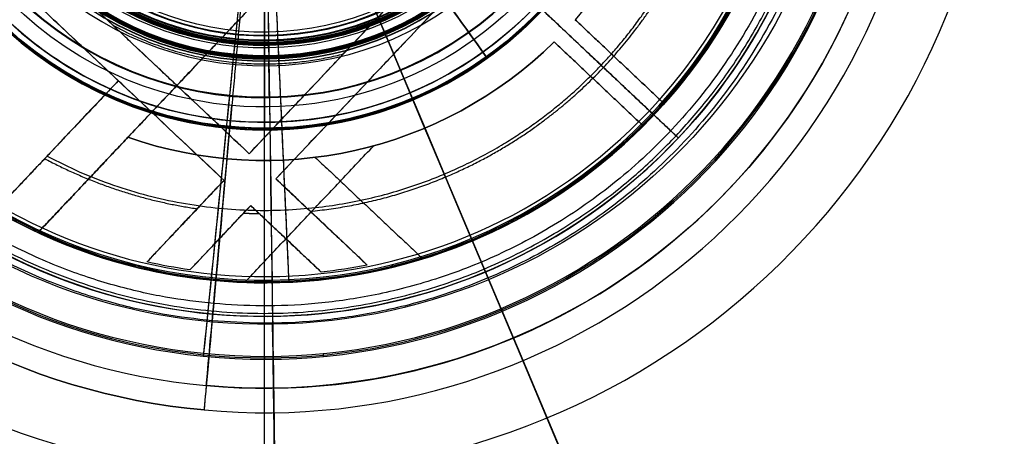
# Model space of a CAD drawing. Header units: millimetres. Extents: x -232 to 244, y -194 to 282.
# Tile 13 of 43: x -1 to 32, y 20 to 34. Entities that reach past the tile are written whole.
import ezdxf

# ---------------------------------------------------------------- set-up
doc = ezdxf.new("R2010")
doc.units = ezdxf.units.MM
for name, color, linetype, true_color in [('BOMBILLA', 7, 'Continuous', 0xfff700), ('COTA', 252, 'Continuous', 0x696969), ('NEGRO', 7, 'Continuous', 0x171717), ('PANTALLA', 7, 'Continuous', 0xffffff)]:
    doc.layers.add(name, color=color, linetype=linetype, true_color=true_color)

# ---------------------------------------------------------------- blocks, each defined once
blk = doc.blocks.new('DOME M 29917')
at = {"layer": 'BOMBILLA'}
for p, q in [((0.093, -49.285, -1067.614), (0.133, -52.066, -1070.111)), ((0.129, -51.805, -1070.512), (0.141, -52.601, -1071.517)), ((0.131, -51.932, -1074.479), (0.141, -52.617, -1075.378)), ((0.131, -51.932, -1074.479), (0.141, -52.619, -1073.659)), ((0.135, -52.176, -1080.9), (0.143, -52.75, -1081.653)), ((0.135, -52.186, -1078.88), (0.141, -52.597, -1079.419)), ((0.135, -52.193, -1080.194), (0.141, -52.59, -1079.721)), ((0.135, -52.196, -1076.859), (0.141, -52.607, -1077.398)), ((0.135, -52.203, -1078.174), (0.141, -52.6, -1077.701)), ((0.135, -52.213, -1076.153), (0.141, -52.609, -1075.68)), ((0.136, -52.241, -1072.852), (0.141, -52.626, -1073.357)), ((0.136, -52.306, -1072.096), (0.14, -52.576, -1071.845)), ((0.143, -52.739, -1083.79), (0.143, -52.75, -1081.653)), ((0.161, -53.923, -1089.549), (0.161, -53.945, -1084.833))]:
    blk.add_line(p, q, dxfattribs=at)
at = {"layer": 'BOMBILLA', "extrusion": (0, -0.00481, 0.999988)}
for centre, radius in [((-0.003, -47.619, -1126.139), 24.059), ((-0.003, -47.619, -1086.919), 11.545), ((-0.003, -47.619, -1083.511), 10.495), ((-0.003, -47.619, -1082.455), 10.334), ((-0.003, -47.619, -1072.244), 9.666), ((-0.003, -47.619, -1080.292), 9.64), ((-0.003, -47.619, -1078.271), 9.64), ((-0.003, -47.619, -1076.251), 9.64), ((-0.003, -47.619, -1070.271), 9.434)]:
    blk.add_arc(centre, radius, 180.8118, 0.8118, dxfattribs=at)
at = {"layer": 'BOMBILLA', "extrusion": (3.75586e-17, 0.00481, -0.999988)}
blk.add_arc((0.003, -47.619, 1111.492), 19.087, 179.1882, 359.1882, dxfattribs=at)
at = {"layer": 'BOMBILLA', "extrusion": (-0.9999, -0.014169, -6.81499e-05)}
for centre, radius, start, end in [((42.197, -1126.355, 0.678), 24.059, 269.7244, 37.2263), ((51.901, -1070.291, 0.678), 0.242, 245.8044, 359.7244), ((52.623, -1080.558, 0.678), 0.565, 139.9978, 217.3032), ((52.632, -1078.537, 0.678), 0.565, 139.9978, 217.3032), ((52.642, -1076.516, 0.678), 0.565, 139.9978, 217.3032), ((52.688, -1072.509, 0.678), 0.565, 132.9204, 217.3032), ((51.901, -1070.291, 0.678), 0.242, 359.7244, 48.0909), ((52.408, -1071.667, 0.678), 0.242, 312.9204, 359.7244), ((52.401, -1079.566, 0.678), 0.242, 319.9978, 359.7244), ((52.401, -1079.566, 0.678), 0.242, 359.7244, 37.3032), ((52.411, -1077.545, 0.678), 0.242, 319.9978, 359.7244), ((52.408, -1071.667, 0.678), 0.242, 359.7244, 38.3843), ((52.411, -1077.545, 0.678), 0.242, 359.7244, 37.3032), ((52.421, -1075.524, 0.678), 0.242, 319.9978, 359.7244), ((52.421, -1075.524, 0.678), 0.242, 359.7244, 37.3032), ((52.43, -1073.504, 0.678), 0.242, 319.9978, 359.7244), ((52.43, -1073.504, 0.678), 0.242, 359.7244, 37.3032), ((52.893, -1084.828, 0.678), 1.05, 359.7244, 98.5743), ((90.411, -1089.724, 0.678), 36.492, 179.7244, 217.2263)]:
    blk.add_arc(centre, radius, start, end, dxfattribs=at)
at = {"layer": 'BOMBILLA', "extrusion": (-2.48417e-16, -0.00481, 0.999988)}
blk.add_arc((-0.003, -47.619, -1089.277), 11.545, 180.8118, 0.8118, dxfattribs=at)
at = {"layer": 'BOMBILLA', "extrusion": (9.04766e-21, -0.00481, 0.999988)}
for centre, radius in [((-0.003, -47.619, -1084.561), 11.545), ((-0.003, -47.619, -1081.387), 10.334), ((-0.003, -47.619, -1079.301), 10.221), ((-0.003, -47.619, -1077.281), 10.221), ((-0.003, -47.619, -1071.403), 10.189), ((-0.003, -47.619, -1079.456), 10.165), ((-0.003, -47.619, -1071.832), 9.844), ((-0.003, -47.619, -1077.91), 9.77), ((-0.003, -47.619, -1075.89), 9.77), ((-0.003, -47.619, -1070.029), 9.676)]:
    blk.add_arc(centre, radius, 180.8118, 0.8118, dxfattribs=at)
at = {"layer": 'BOMBILLA', "extrusion": (2.77532e-16, -0.00481, 0.999988)}
blk.add_arc((-0.003, -47.619, -1083.524), 10.334, 180.8118, 0.8118, dxfattribs=at)
at = {"layer": 'BOMBILLA', "extrusion": (-5.61204e-16, -0.00481, 0.999988)}
for centre in [(-0.003, -47.619, -1075.26), (-0.003, -47.619, -1073.239)]:
    blk.add_arc(centre, 10.221, 180.8118, 0.8118, dxfattribs=at)
at = {"layer": 'BOMBILLA', "extrusion": (-9.04766e-21, 0.00481, -0.999988)}
for centre, radius in [((0.003, -47.619, 1079.154), 10.171), ((0.003, -47.619, 1077.133), 10.171), ((0.003, -47.619, 1075.112), 10.171), ((0.003, -47.619, 1073.091), 10.171), ((0.003, -47.619, 1077.435), 10.165), ((0.003, -47.619, 1075.415), 10.165), ((0.003, -47.619, 1073.394), 10.165), ((0.003, -47.619, 1071.251), 10.136), ((0.003, -47.619, 1071.579), 10.113), ((0.003, -47.619, 1072.588), 9.783), ((0.003, -47.619, 1078.616), 9.757), ((0.003, -47.619, 1069.848), 9.595), ((0.003, -47.619, 1074.217), 9.481), ((0.003, -47.619, 1070.25), 9.335)]:
    blk.add_arc(centre, radius, 179.1882, 359.1882, dxfattribs=at)
at = {"layer": 'BOMBILLA', "extrusion": (-5.8709e-16, -0.00481, 0.999988)}
blk.add_arc((-0.003, -47.619, -1079.931), 9.77, 180.8118, 0.8118, dxfattribs=at)
at = {"layer": 'BOMBILLA', "extrusion": (-5.87894e-16, 0.00481, -0.999988)}
for centre in [(0.003, -47.619, 1080.637), (0.003, -47.619, 1076.595)]:
    blk.add_arc(centre, 9.757, 179.1882, 359.1882, dxfattribs=at)
at = {"layer": 'NEGRO', "extrusion": (0, 0, -1)}
for centre, radius, start, end in [((0, -42.5, 1143.349), 208.2, 67.15077, 247.15077), ((0, -42.5, 1142.349), 212.2, 270, 90), ((0, -42.5, 1143.349), 211, 270, 90), ((0, -42.5, 1137.349), 211, 270, 90), ((0, -42.5, 1145.349), 211, 270, 90), ((0, -42.5, 1139.349), 211, 270, 90), ((0, -42.5, 1145.349), 207.2, 270, 90), ((0, -42.5, 1139.349), 207.2, 270, 90), ((0, -42.5, 1137.349), 206, 270, 90), ((0, -42.5, 1142.349), 206, 270, 90), ((0, -42.5, 1143.349), 208.2, 247.15077, 67.15077), ((0, -42.5, 33), 42.5, 270, 90), ((0, -42.5), 42.5, 270, 90), ((0, -42.5, 16.5), 42.5, 270, 90), ((0, -42.5), 42.5, 90, 270), ((0, -42.5, 33), 42.5, 90, 270), ((0, -42.5, 16.5), 42.5, 90, 270), ((0, -42.5), 41.5, 270, 90), ((0, -42.5, 16.5), 41.5, 270, 90), ((0, -42.5, 33), 41.5, 90, 270), ((0, -42.5), 41.5, 90, 270), ((0, -42.5, 16.5), 41.5, 90, 270), ((0, -42.5, 1024.784), 21.75, 275.2103, 95.2103), ((0, -42.5, 1024.784), 20.95, 95.2103, 275.2103), ((0, -42.5, 1072.084), 17.5, 43.3374, 223.3374), ((0, -42.5, 1076.584), 17.5, 43.3374, 223.3374), ((0, -42.5, 1354.479), 12.5, 54.354, 234.354), ((0, -42.5, 1353.98), 12.47, 54.354, 234.354), ((0, -42.5, 1353.481), 12.441, 54.354, 234.354), ((0, -42.5, 1015.584), 11.75, 275.2103, 95.2103), ((0, -42.5, 1014.784), 11.75, 275.2103, 95.2103), ((0, -42.5, 1072.084), 17.5, 223.3374, 43.3374), ((0, -42.5, 1076.584), 17.5, 223.3374, 43.3374), ((0, -42.5, 1014.784), 11.75, 95.2103, 275.2103), ((0, -42.5, 1015.584), 11.75, 95.2103, 275.2103), ((0, -42.5, 1039.584), 18.6, 145.7561, 223.3374), ((0, -42.5, 1353.98), 12.47, 234.354, 54.354), ((0, -42.5, 1353.481), 12.441, 234.354, 54.354), ((0, -42.5, 1061.584), 12.25, 223.3374, 43.3374), ((0, -42.5, 1039.584), 17.5, 151.6551, 223.3374), ((0, -42.5, 1071.584), 13.5, 157.3794, 221.2148), ((0, -42.5, 1050.084), 13.5, 157.3794, 221.2148), ((0, -42.5, 933.885), 17.5, 177.3959, 357.3959), ((0, -42.5, 1141.349), 210.5, 180, 0), ((0, -42.5, 1007.784), 12.5, 180, 0), ((0, -42.5, 1137.349), 206, 180.1, 270), ((0, -42.5, 1142.349), 206, 180.1, 270), ((0, -42.5, 1145.349), 207.2, 180.1, 270), ((0, -42.5, 1139.349), 207.2, 180.1, 270), ((0, -42.5, 1137.349), 211, 180.1, 270), ((0, -42.5, 1143.349), 211, 180.1, 270), ((0, -42.5, 1139.349), 211, 180.1, 270), ((0, -42.5, 1145.349), 211, 180.1, 270), ((0, -42.5, 1142.349), 212.2, 180.1, 270), ((0, -42.5, 1011.284), 12.5, 189.2069, 350.7931), ((0, -42.5, 1354.697), 8, 195.6763, 285.6763), ((0, -42.5, 1051.084), 12.25, 299.1616, 327.5132), ((0, -42.5, 1051.084), 12.25, 223.3374, 299.1616), ((0, -42.5, 1071.584), 13.5, 225.4599, 289.2953), ((0, -42.5, 1050.084), 13.5, 225.4599, 289.2953), ((0, -42.5, 1039.584), 17.5, 223.3374, 295.0197), ((0, -42.5, 1039.584), 18.6, 223.3374, 300.9187), ((0, -42.5, 1032.084), 17.251, 278.1139, 282.8594), ((0, -42.5, 1032.084), 17.251, 258.7644, 263.8206)]:
    blk.add_arc(centre, radius, start, end, dxfattribs=at)
at = {"layer": 'NEGRO'}
for centre, radius, start, end in [((0, -42.5, -1147.349), 212.2, 90, 270), ((0, -42.5, -1137.349), 212.2, 90, 270), ((0, -42.5, -1147.349), 211, 90, 270), ((0, -42.5, -1141.349), 211, 90, 270), ((0, -42.5, -1143.349), 210.5, 292.84923, 112.84923), ((0, -42.5, -1147.349), 207.2, 90, 270), ((0, -42.5, -1143.349), 207.2, 90, 270), ((0, -42.5, -1141.349), 207.2, 90, 270), ((0, -42.5, -1137.349), 207.2, 90, 270), ((0, -42.5, -1147.349), 206, 90, 270), ((0, -42.5, -1143.349), 210.5, 112.84923, 292.84923), ((0, -42.5, -33), 41.5, 90, 270), ((0, -42.5, -35), 40.5, 90, 270), ((0, -42.5, -34), 40.5, 90, 270), ((0, -42.5, -34), 40.5, 270, 90), ((0, -42.5, -35), 40.5, 270, 90), ((0, -42.5, -1079.784), 21.75, 84.7897, 264.7897), ((0, -42.5, -1052.284), 21.75, 84.7897, 264.7897), ((0, -42.5, -1024.784), 21.75, 264.7897, 84.7897), ((0, -42.5, -1079.784), 21.75, 264.7897, 84.7897), ((0, -42.5, -1052.284), 21.75, 264.7897, 84.7897), ((0, -42.5, -1024.784), 20.95, 84.7897, 264.7897), ((0, -42.5, -1079.784), 20.95, 84.7897, 264.7897), ((0, -42.5, -1052.284), 20.95, 84.7897, 264.7897), ((0, -42.5, -1079.784), 20.95, 264.7897, 84.7897), ((0, -42.5, -1052.284), 20.95, 264.7897, 84.7897), ((0, -42.5, -1081.084), 18.6, 316.6626, 136.6626), ((0, -42.5, -1060.334), 18.6, 316.6626, 136.6626), ((0, -42.5, -1081.084), 17.5, 316.6626, 136.6626), ((0, -42.5, -1033.084), 17.3, 316.6626, 136.6626), ((0, -42.5, -1081.084), 18.6, 136.6626, 316.6626), ((0, -42.5, -1060.334), 18.6, 136.6626, 316.6626), ((0, -42.5, -1081.084), 17.5, 136.6626, 316.6626), ((0, -42.5, -1033.084), 17.3, 136.6626, 316.6626), ((0, -42.5, -1354.479), 12.5, 125.646, 305.646), ((0, -42.5, -1072.084), 12.25, 136.6626, 316.6626), ((0, -42.5, -1071.584), 17.5, 318.2999, 28.3449), ((0, -42.5, -1055.584), 17.5, 318.2999, 28.3449), ((0, -42.5, -930.796), 20, 174.2648, 354.2648), ((0, -42.5, -931.294), 19.953, 174.2648, 354.2648), ((0, -42.5, -931.792), 19.905, 174.2648, 354.2648), ((0, -42.5, -934.384), 17.458, 182.6041, 2.6041), ((0, -42.5, -934.882), 17.416, 182.6041, 2.6041), ((0, -42.5, -1141.349), 208.2, 180, 0), ((0, -42.5, -1014.784), 12.5, 180, 360), ((0, -42.5, -1147.349), 206, 270, 359.9), ((0, -42.5, -1143.349), 207.2, 270, 359.9), ((0, -42.5, -1147.349), 207.2, 270, 359.9), ((0, -42.5, -1137.349), 207.2, 270, 359.9), ((0, -42.5, -1141.349), 207.2, 270, 359.9), ((0, -42.5, -1141.349), 211, 270, 359.9), ((0, -42.5, -1147.349), 211, 270, 359.9), ((0, -42.5, -1137.349), 212.2, 270, 359.9), ((0, -42.5, -1147.349), 212.2, 270, 359.9), ((0, -42.5, -1060.834), 13.5, 250.7047, 314.5401), ((0, -42.5, -1050.084), 17.5, 316.6626, 318.2999), ((0, -42.5, -1050.084), 17.5, 315.0254, 316.6626), ((0, -42.5, -1071.584), 17.5, 244.9803, 315.0254), ((0, -42.5, -1055.584), 17.5, 244.9803, 315.0254)]:
    blk.add_arc(centre, radius, start, end, dxfattribs=at)
at = {"layer": 'NEGRO', "extrusion": (0.812633, 0.582776, 1.11874e-10)}
blk.add_arc((-34.537, -1143.349, -24.768), 210.5, 266.61175, 269.11535, dxfattribs=at)
at = {"layer": 'NEGRO', "extrusion": (-0.812633, -0.582776, 9.78157e-10)}
blk.add_arc((34.537, -1143.349, 24.768), 211.5, 270.88047, 273.38825, dxfattribs=at)
at = {"layer": 'NEGRO', "extrusion": (0.812633, 0.582776, 0)}
for radius, end in [(210.5, 269.11535), (211.5, 269.11953)]:
    blk.add_arc((-34.537, -1143.349, -24.768), radius, 266.61175, end, dxfattribs=at)
at = {"layer": 'NEGRO', "extrusion": (0.994994, -0.099932, 3.10378e-19)}
blk.add_arc((-42.287, -1141.349, 4.247), 211.5, 91.42238, 95.42615, dxfattribs=at)
at = {"layer": 'NEGRO', "extrusion": (0.994994, -0.099932, 1.16307e-18)}
blk.add_arc((-42.287, -1141.349, 4.247), 210.5, 91.42914, 95.42615, dxfattribs=at)
at = {"layer": 'NEGRO', "extrusion": (0.998967, 0.045435, -1.87661e-18)}
blk.add_arc((-42.456, -1141.349, -1.931), 207.2, 91.45191, 94.82162, dxfattribs=at)
at = {"layer": 'NEGRO', "extrusion": (0.998967, 0.045435, -1.96558e-18)}
blk.add_arc((-42.456, -1141.349, -1.931), 208.2, 91.44493, 94.82162, dxfattribs=at)
at = {"layer": 'NEGRO', "extrusion": (0.686293, 0.727325, -6.12323e-17)}
blk.add_arc((-36.167, -1033.084, -30.911), 10.3, 106.643, 180, dxfattribs=at)
at = {"layer": 'NEGRO', "extrusion": (0.995868, -0.090812, 6.12323e-17)}
blk.add_arc((-54.074, -1024.784, 3.86), 10, 90, 180, dxfattribs=at)
at = {"layer": 'NEGRO', "extrusion": (-0.995868, 0.090812, -1.16423e-14)}
blk.add_arc((54.074, -1024.784, -3.86), 9.2, 0, 90, dxfattribs=at)
at = {"layer": 'NEGRO'}
for points, weights in [([(0, -0.586, -34.414), (-83.828, -0.586, -34.414), (-83.828, -84.414, -34.414), (0, -84.414, -34.414)], [0.816490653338, 0.272163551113, 0.272163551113, 0.816490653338]), ([(0, -84.414, -34.414), (83.828, -84.414, -34.414), (83.828, -0.586, -34.414), (0, -0.586, -34.414)], [0.816490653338, 0.272163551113, 0.272163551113, 0.816490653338]), ([(0, -1.293, -33.707), (-82.414, -1.293, -33.707), (-82.414, -83.707, -33.707), (0, -83.707, -33.707)], [0.816490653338, 0.272163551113, 0.272163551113, 0.816490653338]), ([(0, -83.707, -33.707), (82.414, -83.707, -33.707), (82.414, -1.293, -33.707), (0, -1.293, -33.707)], [0.816490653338, 0.272163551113, 0.272163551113, 0.816490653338]), ([(-1.709, -61.243, -1017.713), (-39.196, -57.825, -1017.713), (-35.777, -20.338, -1017.713), (1.709, -23.757, -1017.713)], [0.816490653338, 0.272163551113, 0.272163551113, 0.816490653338]), ([(1.709, -23.757, -1017.713), (39.196, -27.175, -1017.713), (35.777, -64.662, -1017.713), (-1.709, -61.243, -1017.713)], [0.816490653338, 0.272163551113, 0.272163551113, 0.816490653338]), ([(13.456, -55.196, -1033.084), (38.848, -28.285, -1033.084), (11.937, -2.893, -1033.084), (-13.456, -29.804, -1033.084)], [1, 0.333333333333, 0.333333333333, 1]), ([(-1.658, -60.68, -1018.279), (-38.018, -57.364, -1018.279), (-34.702, -21.004, -1018.279), (1.658, -24.32, -1018.279)], [0.816490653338, 0.272163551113, 0.272163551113, 0.816490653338]), ([(1.658, -24.32, -1018.279), (38.018, -27.636, -1018.279), (34.702, -63.996, -1018.279), (-1.658, -60.68, -1018.279)], [0.816490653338, 0.272163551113, 0.272163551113, 0.816490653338]), ([(-13.456, -29.804, -1033.084), (-38.848, -56.715, -1033.084), (-11.937, -82.107, -1033.084), (13.456, -55.196, -1033.084)], [1, 0.333333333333, 0.333333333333, 1]), ([(11.006, -52.885, -1024.953), (15.216, -48.423, -1024.953), (17.068, -41.436, -1024.953), (12.925, -34.631, -1024.953)], [0.853553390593, 0.607322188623, 0.467639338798, 0.434504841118]), ([(11.082, -52.957, -1026.9), (13.401, -50.5, -1026.9), (15.061, -47.142, -1026.9), (15.224, -43.117, -1026.9)], [0.89984985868, 0.736541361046, 0.617689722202, 0.543294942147]), ([(13.456, -55.196, -1033.084), (13.456, -55.196, -1026.348), (9.991, -51.927, -1021.584), (5.091, -47.304, -1021.584)], [1, 0.804737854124, 0.804737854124, 1]), ([(-4.949, -51.579, -1023.341), (-2.52, -52.903, -1023.341), (0.128, -53.146, -1023.341), (2.583, -52.513, -1023.341)], [0.494631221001, 0.512366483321, 0.559068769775, 0.634738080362]), ([(-7.106, -55.859, -1024.953), (-0.072, -59.601, -1024.953), (6.795, -57.347, -1024.953), (11.006, -52.885, -1024.953)], [0.434504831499, 0.467639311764, 0.607322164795, 0.853553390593]), ([(1.499, -57.663, -1026.9), (5.508, -57.267, -1026.9), (8.764, -55.414, -1026.9), (11.082, -52.957, -1026.9)], [0.54329496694, 0.617689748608, 0.736541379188, 0.89984985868]), ([(-7.181, -55.939, -1026.9), (-5.603, -56.782, -1026.9), (-3.922, -57.326, -1026.9), (-2.197, -57.578, -1026.9)], [0.45795593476, 0.465255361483, 0.477530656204, 0.494781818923]), ([(-0.683, -57.722, -1026.9), (-0.512, -57.729, -1026.9), (-0.342, -57.734, -1026.9), (-0.173, -57.736, -1026.9)], [0.512051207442, 0.514188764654, 0.516381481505, 0.518629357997])]:
    blk.add_rational_spline(points, weights, degree=3, dxfattribs=at)
for points in [[(-0.499, -55.778, -1032.084), (13.227, -41.232, -1032.084)], [(-0.499, -55.778, -1027.482), (13.227, -41.232, -1027.482)], [(0.374, -56.602, -1032.084), (14.1, -42.055, -1032.084)], [(0.374, -56.602, -1027.624), (14.1, -42.055, -1027.624)], [(-13.227, -43.768, -1032.084), (-0.499, -55.778, -1032.084)], [(-0.499, -55.778, -1027.631), (-13.227, -43.768, -1027.631)], [(-14.051, -44.641, -1032.084), (-1.322, -56.651, -1032.084)], [(-1.322, -56.651, -1027.202), (-14.051, -44.641, -1027.202)], [(0, -46.75, -1014.784), (0, -55, -1014.784)], [(0, -47.525, -1007.784), (0, -55, -1007.784)], [(-0.477, -47.728, -1015.584), (-1.067, -54.201, -1015.584)], [(-0.477, -47.728, -1014.784), (-1.067, -54.201, -1014.784)], [(0, -83, -34), (0, -47.75, -34)], [(0, -83, -35), (0, -47.75, -35)], [(-7.401, -58.358, -1039.584), (0.397, -50.093, -1039.584)], [(0.397, -50.093, -1050.084), (-4.461, -55.242, -1050.084)], [(8.91, -50.907, -1072.084), (12.728, -54.51, -1072.084)], [(13.066, -54.142, -1050.084), (10.155, -51.395, -1050.084)], [(10.155, -51.395, -1050.084), (10.155, -51.395, -1071.584)], [(10.155, -51.395, -1071.584), (13.066, -54.142, -1071.584)], [(13.066, -54.142, -1060.834), (10.155, -51.395, -1060.834)], [(12.38, -54.869, -1071.584), (9.469, -52.122, -1071.584)], [(9.469, -52.122, -1071.584), (9.469, -52.122, -1050.084)], [(9.469, -52.122, -1050.084), (12.38, -54.869, -1050.084)], [(12.38, -54.869, -1060.834), (9.469, -52.122, -1060.834)], [(-7.93, -52.163, -1007.784), (-7.93, -52.163, -1014.784)], [(7.285, -52.658, -1354.479), (7.25, -52.61, -1353.481)], [(11.611, -52.768, -1050.084), (11.611, -52.768, -1071.584)], [(-6.507, -52.879, -1051.084), (-6.507, -52.879, -1072.084)], [(-4.777, -53.391, -1024.021), (-4.777, -53.391, -1022.677)], [(10.924, -53.496, -1050.084), (10.924, -53.496, -1071.584)], [(16.529, -53.591, -931.792), (16.608, -53.643, -930.796)], [(-3.502, -54.225, -1039.584), (-3.502, -54.225, -1050.084)], [(3.895, -54.114, -1051.084), (3.895, -54.114, -1072.084)], [(13.066, -54.142, -1071.584), (13.066, -54.142, -1050.084)], [(12.728, -54.51, -1050.084), (12.728, -54.51, -1039.584)], [(12.728, -54.51, -1072.084), (12.728, -54.51, -1081.084)], [(12.728, -54.51, -1081.084), (13.528, -55.265, -1081.084)], [(1.628, -54.834, -1353.481), (1.636, -54.892, -1354.479)], [(2.439, -54.76, -1007.784), (2.439, -54.76, -1014.784)], [(12.38, -54.869, -1050.084), (12.38, -54.869, -1071.584)], [(-4.461, -55.242, -1071.584), (-7.401, -58.358, -1071.584)], [(-7.401, -58.358, -1055.584), (-4.461, -55.242, -1055.584)], [(-6.596, -55.319, -1024.295), (-6.596, -55.319, -1025.936)], [(-4.461, -55.242, -1050.084), (-4.461, -55.242, -1071.584)], [(13.528, -55.265, -1081.084), (13.528, -55.265, -1039.584)], [(-0.646, -59.988, -1071.584), (3.571, -55.519, -1071.584)], [(-7.016, -55.764, -1026.603), (-8.076, -56.888, -1026.603)], [(-0.499, -55.778, -1032.084), (-0.499, -55.778, -1024.926)], [(1.66, -55.898, -1071.584), (5.178, -59.217, -1071.584)], [(2.273, -55.807, -1071.584), (2.273, -55.807, -1050.084)], [(0.374, -56.602, -1032.084), (3.361, -59.421, -1032.084)], [(0.374, -56.602, -1025.629), (0.374, -56.602, -1032.084)], [(2.576, -58.68, -1028.837), (0.374, -56.602, -1028.837)], [(-3.839, -59.319, -1032.084), (-1.322, -56.651, -1032.084)], [(-3.161, -58.599, -1028.889), (-1.322, -56.651, -1028.889)], [(-1.322, -56.651, -1032.084), (-1.322, -56.651, -1025.731)], [(-2.435, -59.579, -1032.084), (-0.45, -57.475, -1032.084)], [(-1.869, -58.979, -1029.313), (-0.45, -57.475, -1029.313)], [(-0.45, -57.475, -1032.084), (1.857, -59.651, -1032.084)], [(-0.45, -57.475, -1026.574), (-0.45, -57.475, -1032.084)], [(1.21, -59.04, -1029.313), (-0.45, -57.475, -1029.313)], [(-2.588, -57.993, -1027.583), (-2.588, -57.993, -1032.084)], [(1.877, -58.02, -1027.466), (1.877, -58.02, -1032.084)], [(-7.401, -58.358, -1039.584), (-7.401, -58.358, -1071.584)], [(-1.448, -58.533, -1028.256), (-1.448, -58.533, -1032.084)], [(0.711, -58.569, -1028.231), (0.711, -58.569, -1032.084)], [(5.564, -59.092, -1072.084), (5.564, -59.092, -1081.084)], [(4.17, -59.409, -934.882), (4.19, -59.491, -933.885)], [(1.933, -59.893, -1071.584), (1.933, -59.893, -1039.584)], [(-1.285, -61.056, -1081.084), (-1.285, -61.056, -1039.584)], [(8.157, -61.797, -1079.784), (8.157, -61.797, -1024.784)], [(1.913, -62.313, -931.792), (1.922, -62.407, -930.796)], [(8.469, -62.534, -1079.784), (8.469, -62.534, -1024.784)], [(-1.903, -63.363, -1079.784), (-1.975, -64.16, -1079.784)], [(-1.903, -63.363, -1079.784), (-1.903, -63.363, -1024.784)], [(-1.975, -64.16, -1024.784), (-1.975, -64.16, -1079.784)]]:
    blk.add_open_spline(points, degree=1, dxfattribs=at)
for points, knots in [([(-0.499, -55.778, -1024.926), (-0.734, -55.557, -1024.762), (-1.1, -55.211, -1024.535), (-1.485, -54.847, -1024.335), (-1.747, -54.601, -1024.207), (-1.891, -54.465, -1024.142), (-2.263, -54.113, -1023.984), (-2.649, -53.75, -1023.84), (-3.053, -53.369, -1023.719), (-3.326, -53.11, -1023.643), (-3.48, -52.965, -1023.604), (-3.859, -52.607, -1023.516), (-4.251, -52.238, -1023.438), (-4.66, -51.852, -1023.378), (-4.937, -51.59, -1023.342), (-5.089, -51.447, -1023.324), (-5.748, -50.825, -1023.258), (-6.288, -50.316, -1023.231), (-7.134, -49.518, -1023.231), (-7.55, -49.125, -1023.241), (-7.957, -48.741, -1023.265), (-8.227, -48.486, -1023.285), (-8.349, -48.371, -1023.296), (-8.78, -47.964, -1023.339), (-9.199, -47.569, -1023.393), (-9.598, -47.192, -1023.465), (-9.861, -46.945, -1023.517), (-9.976, -46.836, -1023.541), (-10.398, -46.437, -1023.64), (-10.808, -46.051, -1023.753), (-11.198, -45.683, -1023.888), (-11.454, -45.442, -1023.984), (-11.567, -45.335, -1024.028), (-12.247, -44.693, -1024.317), (-12.755, -44.214, -1024.597), (-13.227, -43.768, -1024.926)], [3, 3, 3, 3, 3.0625, 3.09375, 3.09375, 3.125, 3.125, 3.1875, 3.21875, 3.21875, 3.25, 3.25, 3.3125, 3.34375, 3.34375, 3.375, 3.375, 3.5, 3.5, 3.5625, 3.59375, 3.59375, 3.625, 3.625, 3.6875, 3.71875, 3.71875, 3.75, 3.75, 3.8125, 3.84375, 3.84375, 3.875, 3.875, 4, 4, 4, 4]), ([(-4.777, -53.391, -1022.677), (-5.738, -52.485, -1022.468), (-6.68, -51.596, -1022.38), (-8.652, -49.735, -1022.377), (-9.62, -48.821, -1022.465), (-10.596, -47.901, -1022.677)], [5, 5, 5, 5, 5.5, 5.5, 6, 6, 6, 6]), ([(-0.499, -55.778, -1024.926), (-0.251, -55.516, -1024.717), (0.137, -55.105, -1024.429), (0.549, -54.668, -1024.18), (0.829, -54.371, -1024.023), (0.986, -54.205, -1023.942), (1.381, -53.786, -1023.751), (1.793, -53.35, -1023.581), (2.302, -52.81, -1023.418), (2.526, -52.573, -1023.356), (2.677, -52.413, -1023.316), (2.763, -52.321, -1023.295), (3.095, -51.969, -1023.216), (3.515, -51.524, -1023.134), (4.041, -50.967, -1023.062), (4.275, -50.719, -1023.036), (4.432, -50.552, -1023.02), (4.524, -50.455, -1023.012), (5.14, -49.802, -1022.958), (5.731, -49.176, -1022.934), (6.364, -48.505, -1022.934)], [1, 1, 1, 1, 1.125, 1.1875, 1.1875, 1.25, 1.25, 1.375, 1.4375, 1.46875, 1.46875, 1.5, 1.5, 1.625, 1.6875, 1.71875, 1.71875, 1.75, 1.75, 2, 2, 2, 2]), ([(7.237, -49.329, -1023.216), (6.637, -49.965, -1023.216), (6.033, -50.604, -1023.25), (5.148, -51.542, -1023.36), (4.855, -51.853, -1023.407), (4.414, -52.32, -1023.497), (4.267, -52.476, -1023.53), (3.972, -52.788, -1023.604), (3.815, -52.955, -1023.647), (2.566, -54.278, -1024.025), (1.432, -55.481, -1024.588), (0.374, -56.602, -1025.629)], [1.280321, 1.280321, 1.280321, 1.280321, 1.530321, 1.530321, 1.655321, 1.655321, 1.717821, 1.717821, 1.780321, 1.780321, 2.280321, 2.280321, 2.280321, 2.280321]), ([(-8.415, -57.246, -1030.529), (-8.277, -57.101, -1029.77), (-8.084, -56.895, -1029.062), (-7.736, -56.526, -1028.095), (-7.61, -56.393, -1027.787), (-7.409, -56.181, -1027.35), (-7.341, -56.108, -1027.209), (-7.235, -55.996, -1027.002), (-7.199, -55.958, -1026.934), (-7.127, -55.882, -1026.8), (-7.098, -55.85, -1026.747), (-6.353, -55.061, -1025.432), (-5.54, -54.199, -1024.586), (-4.777, -53.391, -1024.021)], [0, 0, 0, 0, 0.25, 0.25, 0.375, 0.375, 0.4375, 0.4375, 0.46875, 0.46875, 0.5, 0.5, 1, 1, 1, 1]), ([(-4.777, -53.391, -1022.677), (-5.113, -53.747, -1022.894), (-5.46, -54.115, -1023.157), (-5.986, -54.672, -1023.637), (-6.162, -54.859, -1023.812), (-6.424, -55.137, -1024.097), (-6.512, -55.23, -1024.196), (-6.643, -55.368, -1024.35), (-6.686, -55.414, -1024.403), (-6.773, -55.506, -1024.51), (-6.824, -55.56, -1024.575), (-7.421, -56.193, -1025.345), (-7.965, -56.769, -1026.255), (-8.415, -57.246, -1027.367)], [0, 0, 0, 0, 0.25, 0.25, 0.375, 0.375, 0.4375, 0.4375, 0.46875, 0.46875, 0.5, 0.5, 1, 1, 1, 1]), ([(-1.322, -56.651, -1025.731), (-1.591, -56.397, -1025.508), (-1.866, -56.138, -1025.309), (-2.423, -55.612, -1024.955), (-2.696, -55.355, -1024.803), (-3.58, -54.52, -1024.376), (-4.175, -53.96, -1024.171), (-4.777, -53.391, -1024.021)], [6.451393, 6.451393, 6.451393, 6.451393, 6.701393, 6.701393, 6.951393, 6.951393, 7.451393, 7.451393, 7.451393, 7.451393]), ([(3.361, -59.421, -1032.084), (3.247, -59.313, -1030.771), (2.9, -58.986, -1029.497), (2.125, -58.255, -1027.857), (1.814, -57.961, -1027.333), (1.148, -57.332, -1026.419), (0.779, -56.984, -1026.003), (0.374, -56.602, -1025.629)], [1, 1, 1, 1, 1.5, 1.5, 1.75, 1.75, 2, 2, 2, 2]), ([(0.374, -56.602, -1025.629), (1.183, -57.365, -1026.377), (1.857, -58.001, -1027.288), (2.91, -58.995, -1029.518), (3.247, -59.313, -1030.771), (3.361, -59.421, -1032.084)], [2.280321, 2.280321, 2.280321, 2.280321, 2.780321, 2.780321, 3.280321, 3.280321, 3.280321, 3.280321]), ([(-1.322, -56.651, -1025.731), (-2.016, -57.386, -1026.513), (-2.587, -57.991, -1027.441), (-3.465, -58.921, -1029.629), (-3.742, -59.216, -1030.834), (-3.839, -59.319, -1032.084)], [2, 2, 2, 2, 2.5, 2.5, 3, 3, 3, 3]), ([(-0.45, -57.475, -1026.574), (-0.707, -57.748, -1026.918), (-0.952, -58.006, -1027.297), (-1.289, -58.364, -1027.921), (-1.396, -58.477, -1028.138), (-1.599, -58.693, -1028.59), (-1.7, -58.8, -1028.84), (-2.12, -59.244, -1029.992), (-2.348, -59.486, -1031.021), (-2.435, -59.579, -1032.084)], [1, 1, 1, 1, 1.25, 1.25, 1.375, 1.375, 1.5, 1.5, 2, 2, 2, 2]), ([(1.857, -59.651, -1032.084), (1.806, -59.603, -1031.538), (1.716, -59.518, -1031.012), (1.52, -59.333, -1030.234), (1.445, -59.263, -1029.981), (1.28, -59.107, -1029.49), (1.195, -59.026, -1029.264), (0.678, -58.538, -1028.051), (0.144, -58.035, -1027.239), (-0.45, -57.475, -1026.574)], [1, 1, 1, 1, 1.25, 1.25, 1.375, 1.375, 1.5, 1.5, 2, 2, 2, 2])]:
    blk.add_open_spline(points, degree=3, knots=knots, dxfattribs=at)
at = {"layer": 'PANTALLA', "extrusion": (0.92153, 0.388308, 0)}
for radius in [210.5, 210.5, 208.2, 208.2]:
    blk.add_circle((-39.165, -1143.349, -16.503), radius, dxfattribs=at)
at = {"layer": 'PANTALLA', "extrusion": (0, 0, -1)}
for centre, radius, start, end in [((0, -42.5, 1143.349), 210.5, 337.15077, 157.15077), ((0, -42.5, 1143.349), 210.5, 337.15077, 157.15077), ((0, -42.5, 1143.349), 208.2, 337.15077, 157.15077), ((0, -42.5, 1143.349), 208.2, 337.15077, 157.15077), ((0, -42.5, 1141.349), 210.5, 270, 90), ((0, -42.5, 1141.349), 210.5, 270, 90), ((0, -42.5, 1141.349), 208.2, 270, 90), ((0, -42.5, 1141.349), 208.2, 270, 90)]:
    blk.add_arc(centre, radius, start, end, dxfattribs=at)
at = {"layer": 'PANTALLA'}
for centre, radius, start, end in [((0, -42.5, -1141.349), 210.5, 270, 90), ((0, -42.5, -1141.349), 210.5, 270, 90), ((0, -42.5, -1141.349), 208.2, 270, 90), ((0, -42.5, -1141.349), 208.2, 270, 90), ((0, -42.5, -1143.349), 210.5, 202.84923, 22.84923), ((0, -42.5, -1143.349), 210.5, 202.84923, 22.84923), ((0, -42.5, -1143.349), 208.2, 202.84923, 22.84923), ((0, -42.5, -1143.349), 208.2, 202.84923, 22.84923)]:
    blk.add_arc(centre, radius, start, end, dxfattribs=at)
at = {"layer": 'PANTALLA', "extrusion": (1, 0, 0)}
for radius in [210.5, 210.5, 208.2, 208.2]:
    blk.add_arc((-42.5, -1141.349), radius, 180, 0, dxfattribs=at)
at = {"layer": 'PANTALLA', "extrusion": (-1, 0, 0)}
for radius in [210.5, 210.5, 208.2, 208.2]:
    blk.add_arc((42.5, -1141.349), radius, 0, 180, dxfattribs=at)
at = {"layer": 'PANTALLA', "extrusion": (-0.388308, 0.92153, -2.72222e-17)}
for radius in [210.5, 210.5, 208.2, 208.2]:
    blk.add_arc((16.503, -1143.349, -39.165), radius, 0, 180, dxfattribs=at)
at = {"layer": 'PANTALLA', "extrusion": (0.388308, -0.92153, -2.72222e-17)}
for radius in [210.5, 210.5, 208.2, 208.2]:
    blk.add_arc((-16.503, -1143.349, 39.165), radius, 180, 0, dxfattribs=at)

msp = doc.modelspace()

# ---------------------------------------------------------------- block references
at = {"layer": 'COTA'}
msp.add_blockref('DOME M 29917', (7.393, 85, 1476.277), dxfattribs=at)

doc.saveas('drawing.dxf')
